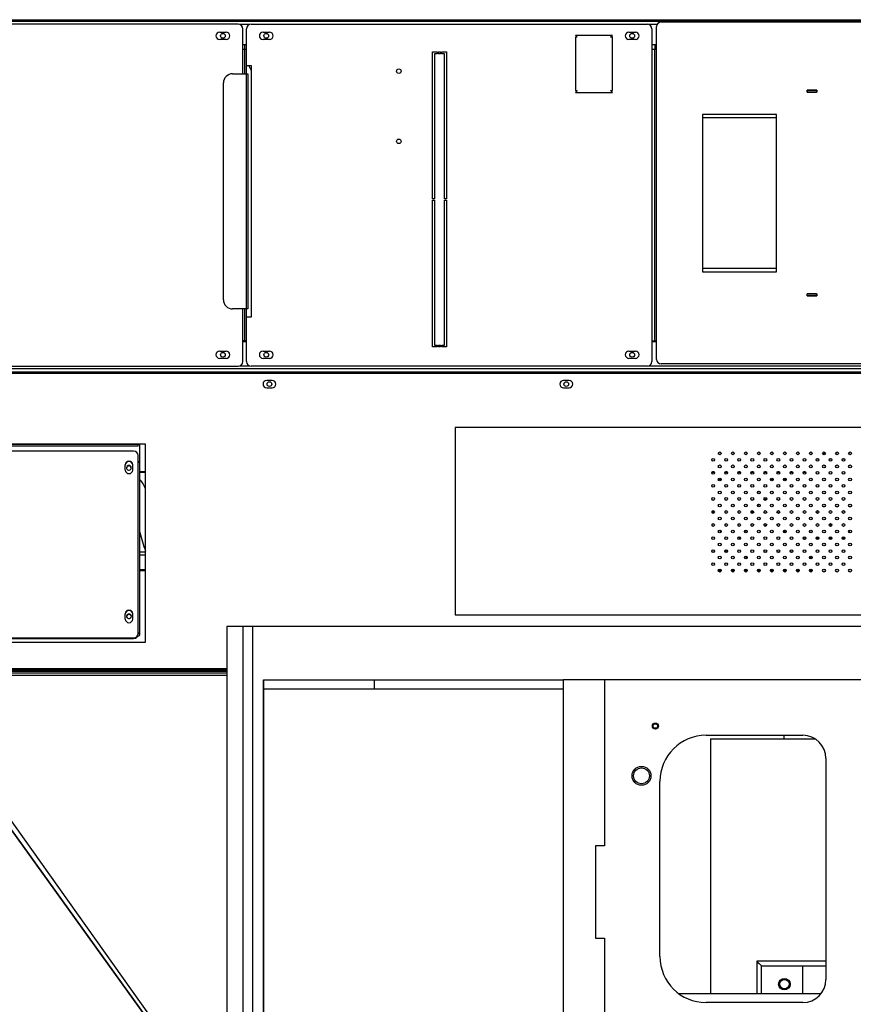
# Model space of a CAD drawing. Header units: inches. Extents: x -112 to 112, y -97 to 31.
# Tile 13 of 17: x -36 to 0, y -13 to 29. Entities that reach past the tile are written whole.
import ezdxf

# ---------------------------------------------------------------- set-up
doc = ezdxf.new("R2010")
doc.units = ezdxf.units.IN
doc.header["$MEASUREMENT"] = 0

msp = doc.modelspace()

# ---------------------------------------------------------------- linework, layer by layer
at = {"color": 7, "linetype": 'Continuous', "lineweight": 25}
for p, q in [((-52.368, 28.598), (31.51, 28.598)), ((31.51, 28.519), (-52.132, 28.519)), ((-26.679, 28.401), (-51.679, 28.401)), ((-26.183, 28.393), (-26.624, 28.393)), ((-26.482, 26.288), (-26.482, 28.205)), ((-26.325, 26.288), (-26.325, 28.205)), ((-26.128, 28.401), (-9.199, 28.401)), ((-8.783, 28.393), (-9.144, 28.393)), ((-9.002, 28.205), (-9.002, 13.992)), ((-8.805, 14.09), (-8.805, 28.303)), ((-8.608, 28.5), (5.171, 28.5)), ((-27.467, 28.067), (-27.191, 28.067)), ((-25.616, 28.067), (-25.341, 28.067)), ((-10.695, 27.929), (-12.27, 27.929)), ((-12.27, 27.929), (-12.192, 27.85)), ((-12.192, 27.85), (-12.27, 27.85)), ((-12.27, 27.85), (-12.27, 25.567)), ((-10.774, 27.85), (-10.695, 27.929)), ((-10.695, 27.85), (-10.774, 27.85)), ((-10.695, 25.567), (-10.695, 27.85)), ((-9.986, 28.067), (-9.711, 28.067)), ((-27.191, 27.752), (-27.467, 27.752)), ((-26.482, 27.535), (-26.325, 27.535)), ((-26.404, 27.535), (-26.404, 27.319)), ((-25.341, 27.752), (-25.616, 27.752)), ((-9.711, 27.752), (-9.986, 27.752)), ((-9.002, 27.535), (-8.805, 27.535)), ((-8.884, 27.535), (-8.884, 27.319)), ((-26.325, 27.319), (-26.482, 27.319)), ((-26.411, 27.319), (-26.411, 26.288)), ((-18.373, 27.22), (-18.176, 27.22)), ((-18.373, 20.951), (-18.373, 27.22)), ((-18.294, 27.142), (-18.294, 20.951)), ((-18.176, 27.142), (-18.294, 27.142)), ((-18.176, 27.22), (-18.176, 27.142)), ((-18.117, 27.22), (-18.038, 27.22)), ((-18.117, 27.142), (-18.117, 27.22)), ((-18.038, 27.142), (-18.117, 27.142)), ((-18.038, 27.22), (-18.038, 27.142)), ((-17.979, 27.22), (-17.782, 27.22)), ((-17.979, 27.142), (-17.979, 27.22)), ((-17.861, 27.142), (-17.979, 27.142)), ((-17.861, 20.951), (-17.861, 27.142)), ((-17.782, 27.22), (-17.782, 20.951)), ((-8.805, 27.319), (-9.002, 27.319)), ((-8.892, 27.319), (-8.892, 14.878)), ((-26.325, 26.642), (-26.128, 26.642)), ((-26.128, 26.444), (-26.221, 26.642)), ((-26.134, 26.642), (-26.128, 26.63)), ((-26.128, 26.642), (-26.128, 15.889)), ((-26.915, 26.288), (-26.262, 26.288)), ((-26.333, 26.288), (-26.333, 16.243)), ((-26.262, 26.288), (-26.262, 16.243)), ((-27.309, 16.637), (-27.309, 25.894)), ((-12.27, 25.567), (-12.192, 25.567)), ((-12.192, 25.567), (-12.27, 25.488)), ((-12.27, 25.488), (-10.695, 25.488)), ((-10.695, 25.488), (-10.774, 25.567)), ((-10.774, 25.567), (-10.695, 25.567)), ((-1.967, 25.594), (-2.376, 25.594)), ((-2.376, 25.5), (-2.376, 25.594)), ((-2.376, 25.586), (-1.967, 25.586)), ((-1.967, 25.5), (-2.376, 25.5)), ((-2.368, 25.586), (-2.368, 25.508)), ((-2.368, 25.508), (-1.974, 25.508)), ((-1.974, 25.586), (-1.974, 25.508)), ((-1.967, 25.594), (-1.967, 25.5)), ((-3.687, 24.543), (-6.837, 24.543)), ((-6.837, 24.543), (-6.837, 17.834)), ((-3.687, 24.405), (-6.837, 24.405)), ((-3.687, 17.834), (-3.687, 24.543)), ((-18.294, 20.951), (-18.373, 20.951)), ((-18.373, 20.892), (-18.294, 20.892)), ((-18.373, 14.622), (-18.373, 20.892)), ((-18.294, 20.892), (-18.294, 14.701)), ((-17.782, 20.951), (-17.861, 20.951)), ((-17.861, 20.892), (-17.782, 20.892)), ((-17.861, 14.701), (-17.861, 20.892)), ((-17.782, 20.892), (-17.782, 14.622)), ((-6.837, 17.988), (-3.687, 17.988)), ((-6.837, 17.834), (-3.687, 17.834)), ((-2.376, 16.799), (-2.376, 16.893)), ((-2.376, 16.893), (-1.967, 16.893)), ((-2.368, 16.807), (-2.368, 16.886)), ((-1.974, 16.886), (-2.368, 16.886)), ((-1.974, 16.807), (-1.974, 16.886)), ((-1.967, 16.893), (-1.967, 16.799)), ((-1.967, 16.807), (-2.376, 16.807)), ((-2.376, 16.799), (-1.967, 16.799)), ((-26.262, 16.243), (-26.915, 16.243)), ((-26.482, 13.992), (-26.482, 16.243)), ((-26.411, 16.243), (-26.411, 14.878)), ((-26.325, 13.992), (-26.325, 16.243)), ((-26.128, 15.889), (-26.325, 15.889)), ((-26.129, 15.889), (-26.128, 15.89)), ((-26.325, 14.878), (-26.482, 14.878)), ((-26.482, 14.858), (-26.325, 14.858)), ((-26.404, 14.858), (-26.404, 14.878)), ((-9.002, 14.878), (-8.805, 14.878)), ((-9.002, 14.858), (-8.805, 14.858)), ((-8.884, 14.858), (-8.884, 14.878)), ((-27.467, 14.445), (-27.191, 14.445)), ((-25.616, 14.445), (-25.341, 14.445)), ((-18.176, 14.622), (-18.373, 14.622)), ((-18.294, 14.701), (-18.176, 14.701)), ((-18.176, 14.701), (-18.176, 14.622)), ((-18.117, 14.701), (-18.038, 14.701)), ((-18.117, 14.622), (-18.117, 14.701)), ((-18.038, 14.622), (-18.117, 14.622)), ((-18.038, 14.701), (-18.038, 14.622)), ((-17.979, 14.701), (-17.861, 14.701)), ((-17.979, 14.622), (-17.979, 14.701)), ((-17.782, 14.622), (-17.979, 14.622)), ((-9.986, 14.445), (-9.711, 14.445)), ((-27.191, 14.13), (-27.467, 14.13)), ((-25.341, 14.13), (-25.616, 14.13)), ((-9.711, 14.13), (-9.986, 14.13)), ((5.171, 13.893), (-8.608, 13.893)), ((-51.935, 13.554), (51.963, 13.554)), ((51.884, 13.678), (-51.856, 13.678)), ((51.884, 13.48), (-51.856, 13.48)), ((-51.679, 13.795), (-26.679, 13.795)), ((-26.183, 13.803), (-26.624, 13.803)), ((-9.199, 13.795), (-26.128, 13.795)), ((5.844, 13.803), (-9.144, 13.803)), ((-25.223, 13.191), (-25.459, 13.191)), ((-12.545, 13.191), (-12.782, 13.191)), ((-25.459, 12.876), (-25.223, 12.876)), ((-12.782, 12.876), (-12.545, 12.876)), ((15.687, 11.184), (-17.404, 11.184)), ((-17.404, 11.184), (-17.404, 3.181)), ((-30.873, 10.454), (-50.456, 10.454)), ((-30.636, 10.469), (-50.219, 10.469)), ((-30.951, 10.388), (-46.932, 10.388)), ((-31.145, 10.172), (-46.735, 10.172)), ((-30.951, 10.388), (-30.951, 10.454)), ((-30.873, 2.358), (-30.873, 10.454)), ((-30.636, 2.012), (-30.636, 10.469)), ((-30.948, 2.361), (-30.948, 9.981)), ((-30.873, 9.709), (-30.948, 9.709)), ((-30.904, 9.685), (-30.873, 9.685)), ((-1.979, 9.835), (-1.888, 9.835)), ((-1.969, 9.844), (-1.898, 9.844)), ((-1.422, 9.835), (-1.332, 9.835)), ((-1.412, 9.844), (-1.342, 9.844)), ((-0.865, 9.835), (-0.775, 9.835)), ((-0.855, 9.844), (-0.785, 9.844)), ((-31.499, 9.361), (-31.499, 9.59)), ((-31.184, 9.59), (-31.184, 9.361)), ((-30.873, 9.294), (-30.636, 9.294)), ((-30.873, 9.267), (-30.636, 9.267)), ((-6.44, 9.267), (-6.336, 9.267)), ((-6.41, 9.294), (-6.366, 9.294)), ((-5.883, 9.267), (-5.779, 9.267)), ((-5.853, 9.294), (-5.809, 9.294)), ((-5.327, 9.267), (-5.222, 9.267)), ((-5.296, 9.294), (-5.252, 9.294)), ((-4.77, 9.267), (-4.665, 9.267)), ((-4.74, 9.294), (-4.695, 9.294)), ((-4.213, 9.267), (-4.108, 9.267)), ((-4.183, 9.294), (-4.139, 9.294)), ((-3.656, 9.267), (-3.552, 9.267)), ((-3.626, 9.294), (-3.582, 9.294)), ((-3.099, 9.267), (-2.995, 9.267)), ((-3.069, 9.294), (-3.025, 9.294)), ((-2.543, 9.267), (-2.438, 9.267)), ((-2.512, 9.294), (-2.468, 9.294)), ((-6.131, 8.954), (-6.168, 8.954)), ((-3.824, 8.954), (-3.941, 8.954)), ((-3.375, 8.954), (-3.384, 8.954)), ((-30.661, 8.62), (-30.636, 8.62)), ((-5.865, 8.636), (-5.884, 8.68)), ((-6.424, 8.081), (-6.443, 8.145)), ((-6.353, 7.523), (-6.405, 7.625)), ((-5.604, 7.821), (-5.611, 7.849)), ((-4.701, 7.625), (-4.73, 7.513)), ((-3.591, 7.513), (-3.643, 7.613)), ((-1.696, 7.805), (-1.615, 7.805)), ((-1.139, 7.805), (-1.058, 7.805)), ((-0.768, 7.542), (-0.787, 7.617)), ((-0.582, 7.805), (-0.501, 7.805)), ((-5, 6.792), (-5.046, 6.705)), ((-4.123, 7.057), (-4.171, 6.955)), ((-2.252, 6.777), (-2.276, 6.731)), ((-0.551, 6.677), (-0.578, 6.78)), ((-2.485, 6.398), (-2.515, 6.509)), ((-1.992, 6.448), (-1.955, 6.451)), ((-1.955, 6.451), (-1.955, 6.511)), ((-1.875, 6.451), (-1.955, 6.451)), ((-1.318, 6.451), (-1.436, 6.451)), ((-0.761, 6.451), (-0.879, 6.451)), ((-5.814, 5.843), (-5.854, 5.953)), ((-30.873, 5.87), (-30.636, 5.87)), ((-30.873, 5.745), (-30.636, 5.745)), ((-6.439, 5.87), (-6.336, 5.87)), ((-5.882, 5.87), (-5.824, 5.87)), ((-4.212, 5.87), (-4.109, 5.87)), ((-3.655, 5.87), (-3.553, 5.87)), ((-3.099, 5.87), (-3.068, 5.87)), ((-30.636, 5.097), (-30.873, 5.097)), ((-30.873, 5.07), (-30.636, 5.07)), ((-6.168, 5.07), (-6.051, 5.07)), ((-6.061, 5.097), (-6.158, 5.097)), ((-5.611, 5.07), (-5.494, 5.07)), ((-5.504, 5.097), (-5.601, 5.097)), ((-5.055, 5.07), (-4.937, 5.07)), ((-4.947, 5.097), (-5.044, 5.097)), ((-4.498, 5.07), (-4.38, 5.07)), ((-4.39, 5.097), (-4.488, 5.097)), ((-3.941, 5.07), (-3.824, 5.07)), ((-3.834, 5.097), (-3.931, 5.097)), ((-3.384, 5.07), (-3.267, 5.07)), ((-3.277, 5.097), (-3.374, 5.097)), ((-2.827, 5.07), (-2.71, 5.07)), ((-2.72, 5.097), (-2.817, 5.097)), ((-2.271, 5.07), (-2.153, 5.07)), ((-2.163, 5.097), (-2.261, 5.097)), ((-31.499, 2.995), (-31.499, 3.224)), ((-31.184, 3.224), (-31.184, 2.995)), ((-17.404, 3.181), (15.687, 3.181)), ((-27.166, 2.677), (-27.166, -17.323)), ((27.166, 2.677), (-27.166, 2.677)), ((-26.457, -17.323), (-26.457, 2.677)), ((-26.063, 2.677), (-26.063, -17.323)), ((-46.735, 2.189), (-31.145, 2.189)), ((-37.952, 2.17), (-31.145, 2.17)), ((-31.145, 2.17), (-31.145, 2.189)), ((-30.959, 2.272), (-30.97, 2.272)), ((-30.967, 2.279), (-30.967, 2.272)), ((-30.948, 2.38), (-30.873, 2.38)), ((-30.873, 2.358), (-30.948, 2.358)), ((-37.952, 2.014), (-30.636, 2.014)), ((-37.952, 2.012), (-30.636, 2.012)), ((-38.113, 0.884), (-27.166, 0.884)), ((-27.166, 0.811), (-38.113, 0.811)), ((-38.113, 0.764), (-27.166, 0.764)), ((-27.166, 0.685), (-38.113, 0.685)), ((-38.113, 0.606), (-27.166, 0.606)), ((-25.591, 0.394), (-25.591, -17.323)), ((-25.591, 0.394), (-20.866, 0.394)), ((-25.59, -17.323), (-25.59, 0.394)), ((-12.795, 0), (-25.59, 0)), ((-20.866, 0.394), (-20.866, 0)), ((-20.866, 0.393), (-12.795, 0.393)), ((12.205, 0.394), (-12.795, 0.394)), ((-12.795, 0.394), (-12.795, -17.323)), ((-11.023, 0.394), (-11.023, -6.693)), ((-6.693, -1.969), (-2.559, -1.969)), ((-3.355, -2.126), (-3.355, -1.969)), ((-6.496, -2.126), (-2.025, -2.126)), ((-6.496, -2.126), (-6.496, -12.992)), ((-28.071, -17.277), (-38.05, -3.254)), ((-1.575, -2.953), (-1.575, -12.402)), ((-38.113, -3.58), (-28.243, -17.277)), ((-28.246, -17.279), (-38.105, -3.596)), ((-28.08, -17.264), (-37.718, -3.72)), ((-8.661, -11.417), (-8.661, -3.937)), ((-11.417, -6.693), (-11.417, -10.63)), ((-11.023, -6.693), (-11.417, -6.693)), ((-11.417, -10.63), (-11.023, -10.63)), ((-11.023, -10.63), (-11.023, -19.843)), ((-1.575, -11.619), (-4.527, -11.619)), ((-4.527, -11.619), (-4.527, -12.992)), ((-4.33, -12.992), (-4.33, -11.811)), ((-4.33, -11.811), (-1.575, -11.811)), ((-2.559, -12.992), (-2.559, -11.811)), ((-7.874, -12.992), (-1.772, -12.992)), ((-2.559, -13.386), (-6.693, -13.386))]:
    msp.add_line(p, q, dxfattribs=at)
at = {"color": 7, "linetype": 'Continuous', "lineweight": 25, "flags": 128}
for points in [[(-31.345, 9.556), (-31.382, 9.549), (-31.414, 9.53), (-31.437, 9.501), (-31.447, 9.466), (-31.443, 9.429), (-31.427, 9.397), (-31.399, 9.372), (-31.364, 9.359), (-31.326, 9.359), (-31.291, 9.372), (-31.263, 9.397), (-31.246, 9.429), (-31.243, 9.466), (-31.253, 9.501), (-31.276, 9.53), (-31.308, 9.549), (-31.345, 9.556)], [(-30.636, 8.558), (-30.679, 8.663), (-30.732, 8.769), (-30.785, 8.852), (-30.838, 8.911), (-30.873, 8.934)], [(-6.061, 8.929), (-6.092, 8.947), (-6.131, 8.952)], [(-4.458, 8.46), (-4.469, 8.433), (-4.488, 8.373)], [(-4.102, 8.123), (-4.117, 8.127), (-4.215, 8.105)], [(-4.43, 7.905), (-4.46, 7.862), (-4.488, 7.817)], [(-1.945, 7.626), (-1.952, 7.6), (-1.971, 7.525)], [(-0.836, 7.514), (-0.843, 7.529), (-0.875, 7.589)], [(-6.068, 6.694), (-6.071, 6.706), (-6.092, 6.79)], [(-3.308, 6.678), (-3.325, 6.745), (-3.337, 6.791)], [(-1.361, 7.068), (-1.371, 7.048), (-1.411, 6.965)], [(-1.339, 7.057), (-1.351, 7.011), (-1.365, 6.956)], [(-5.243, 6.407), (-5.252, 6.439), (-5.272, 6.515)], [(-3.058, 5.842), (-3.061, 5.85), (-3.092, 5.937)], [(-4.949, 5.587), (-4.985, 5.654), (-4.997, 5.679)], [(-2.183, 5.57), (-2.201, 5.598), (-2.238, 5.673)], [(-31.341, 3.211), (-31.378, 3.204), (-31.41, 3.185), (-31.433, 3.156), (-31.443, 3.121), (-31.44, 3.084), (-31.423, 3.052), (-31.395, 3.027), (-31.36, 3.014), (-31.323, 3.014), (-31.288, 3.027), (-31.26, 3.052), (-31.243, 3.084), (-31.239, 3.121), (-31.25, 3.156), (-31.272, 3.185), (-31.304, 3.204), (-31.341, 3.211)]]:
    msp.add_lwpolyline(points, dxfattribs=at)
at = {"color": 7, "linetype": 'Continuous', "lineweight": 25}
for centre, radius in [((-27.329, 27.909), 0.102), ((-25.478, 27.909), 0.102), ((-9.848, 27.909), 0.102), ((-19.814, 26.401), 0.0984), ((-19.814, 26.401), 0.0968), ((-19.814, 23.401), 0.0984), ((-19.814, 23.401), 0.0968), ((-27.329, 14.287), 0.102), ((-25.478, 14.287), 0.102), ((-9.848, 14.287), 0.102), ((-25.341, 13.033), 0.102), ((-12.663, 13.033), 0.102), ((-6.109, 10.075), 0.0591), ((-5.553, 10.075), 0.0591), ((-4.996, 10.075), 0.0591), ((-4.439, 10.075), 0.0591), ((-3.882, 10.075), 0.0591), ((-3.326, 10.075), 0.0591), ((-2.769, 10.075), 0.0591), ((-2.212, 10.075), 0.0591), ((-1.655, 10.075), 0.0591), ((-1.098, 10.075), 0.0591), ((-0.542, 10.075), 0.0591), ((-6.388, 9.796), 0.0591), ((-5.831, 9.796), 0.0591), ((-5.274, 9.796), 0.0591), ((-4.717, 9.796), 0.0591), ((-4.161, 9.796), 0.0591), ((-3.604, 9.796), 0.0591), ((-3.047, 9.796), 0.0591), ((-2.49, 9.796), 0.0591), ((-1.934, 9.796), 0.0591), ((-1.377, 9.796), 0.0591), ((-0.82, 9.796), 0.0591), ((-6.388, 9.24), 0.0591), ((-6.109, 9.518), 0.0591), ((-5.831, 9.24), 0.0591), ((-5.553, 9.518), 0.0591), ((-5.274, 9.24), 0.0591), ((-4.996, 9.518), 0.0591), ((-4.717, 9.24), 0.0591), ((-4.439, 9.518), 0.0591), ((-4.161, 9.24), 0.0591), ((-3.882, 9.518), 0.0591), ((-3.604, 9.24), 0.0591), ((-3.326, 9.518), 0.0591), ((-3.047, 9.24), 0.0591), ((-2.769, 9.518), 0.0591), ((-2.49, 9.24), 0.0591), ((-2.212, 9.518), 0.0591), ((-1.934, 9.24), 0.0591), ((-1.655, 9.518), 0.0591), ((-1.377, 9.24), 0.0591), ((-1.098, 9.518), 0.0591), ((-0.82, 9.24), 0.0591), ((-0.542, 9.518), 0.0591), ((-6.109, 8.961), 0.0591), ((-5.553, 8.961), 0.0591), ((-4.996, 8.961), 0.0591), ((-4.439, 8.961), 0.0591), ((-3.882, 8.961), 0.0591), ((-3.326, 8.961), 0.0591), ((-2.769, 8.961), 0.0591), ((-2.212, 8.961), 0.0591), ((-1.655, 8.961), 0.0591), ((-1.098, 8.961), 0.0591), ((-0.542, 8.961), 0.0591), ((-6.388, 8.683), 0.0591), ((-6.109, 8.405), 0.0591), ((-5.831, 8.683), 0.0591), ((-5.553, 8.405), 0.0591), ((-5.274, 8.683), 0.0591), ((-4.996, 8.405), 0.0591), ((-4.717, 8.683), 0.0591), ((-4.439, 8.405), 0.0591), ((-4.161, 8.683), 0.0591), ((-3.882, 8.405), 0.0591), ((-3.604, 8.683), 0.0591), ((-3.326, 8.405), 0.0591), ((-3.047, 8.683), 0.0591), ((-2.769, 8.405), 0.0591), ((-2.49, 8.683), 0.0591), ((-2.212, 8.405), 0.0591), ((-1.934, 8.683), 0.0591), ((-1.655, 8.405), 0.0591), ((-1.377, 8.683), 0.0591), ((-1.098, 8.405), 0.0591), ((-0.82, 8.683), 0.0591), ((-0.542, 8.405), 0.0591), ((-6.388, 8.126), 0.0591), ((-5.831, 8.126), 0.0591), ((-5.274, 8.126), 0.0591), ((-4.717, 8.126), 0.0591), ((-4.161, 8.126), 0.0591), ((-3.604, 8.126), 0.0591), ((-3.047, 8.126), 0.0591), ((-2.49, 8.126), 0.0591), ((-1.934, 8.126), 0.0591), ((-1.377, 8.126), 0.0591), ((-0.82, 8.126), 0.0591), ((-6.388, 7.569), 0.0591), ((-6.109, 7.848), 0.0591), ((-5.831, 7.569), 0.0591), ((-5.553, 7.848), 0.0591), ((-5.274, 7.569), 0.0591), ((-4.996, 7.848), 0.0591), ((-4.717, 7.569), 0.0591), ((-4.439, 7.848), 0.0591), ((-4.161, 7.569), 0.0591), ((-3.882, 7.848), 0.0591), ((-3.604, 7.569), 0.0591), ((-3.326, 7.848), 0.0591), ((-3.047, 7.569), 0.0591), ((-2.769, 7.848), 0.0591), ((-2.49, 7.569), 0.0591), ((-2.212, 7.848), 0.0591), ((-1.934, 7.569), 0.0591), ((-1.655, 7.848), 0.0591), ((-1.377, 7.569), 0.0591), ((-1.098, 7.848), 0.0591), ((-0.82, 7.569), 0.0591), ((-0.542, 7.848), 0.0591), ((-6.109, 7.291), 0.0591), ((-5.553, 7.291), 0.0591), ((-4.996, 7.291), 0.0591), ((-4.439, 7.291), 0.0591), ((-3.882, 7.291), 0.0591), ((-3.326, 7.291), 0.0591), ((-2.769, 7.291), 0.0591), ((-2.212, 7.291), 0.0591), ((-1.655, 7.291), 0.0591), ((-1.098, 7.291), 0.0591), ((-0.542, 7.291), 0.0591), ((-6.388, 7.013), 0.0591), ((-6.109, 6.734), 0.0591), ((-5.831, 7.013), 0.0591), ((-5.553, 6.734), 0.0591), ((-5.274, 7.013), 0.0591), ((-4.996, 6.734), 0.0591), ((-4.717, 7.013), 0.0591), ((-4.439, 6.734), 0.0591), ((-4.161, 7.013), 0.0591), ((-3.882, 6.734), 0.0591), ((-3.604, 7.013), 0.0591), ((-3.326, 6.734), 0.0591), ((-3.047, 7.013), 0.0591), ((-2.769, 6.734), 0.0591), ((-2.49, 7.013), 0.0591), ((-2.212, 6.734), 0.0591), ((-1.934, 7.013), 0.0591), ((-1.655, 6.734), 0.0591), ((-1.377, 7.013), 0.0591), ((-1.098, 6.734), 0.0591), ((-0.82, 7.013), 0.0591), ((-0.542, 6.734), 0.0591), ((-6.388, 6.456), 0.0591), ((-5.831, 6.456), 0.0591), ((-5.274, 6.456), 0.0591), ((-4.717, 6.456), 0.0591), ((-4.161, 6.456), 0.0591), ((-3.604, 6.456), 0.0591), ((-3.047, 6.456), 0.0591), ((-2.49, 6.456), 0.0591), ((-1.934, 6.456), 0.0591), ((-1.377, 6.456), 0.0591), ((-0.82, 6.456), 0.0591), ((-6.388, 5.899), 0.0591), ((-6.109, 6.177), 0.0591), ((-5.831, 5.899), 0.0591), ((-5.553, 6.177), 0.0591), ((-5.274, 5.899), 0.0591), ((-4.996, 6.177), 0.0591), ((-4.717, 5.899), 0.0591), ((-4.439, 6.177), 0.0591), ((-4.161, 5.899), 0.0591), ((-3.882, 6.177), 0.0591), ((-3.604, 5.899), 0.0591), ((-3.326, 6.177), 0.0591), ((-3.047, 5.899), 0.0591), ((-2.769, 6.177), 0.0591), ((-2.49, 5.899), 0.0591), ((-2.212, 6.177), 0.0591), ((-1.934, 5.899), 0.0591), ((-1.655, 6.177), 0.0591), ((-1.377, 5.899), 0.0591), ((-1.098, 6.177), 0.0591), ((-0.82, 5.899), 0.0591), ((-0.542, 6.177), 0.0591), ((-6.109, 5.621), 0.0591), ((-5.553, 5.621), 0.0591), ((-4.996, 5.621), 0.0591), ((-4.439, 5.621), 0.0591), ((-3.882, 5.621), 0.0591), ((-3.326, 5.621), 0.0591), ((-2.769, 5.621), 0.0591), ((-2.212, 5.621), 0.0591), ((-1.655, 5.621), 0.0591), ((-1.098, 5.621), 0.0591), ((-0.542, 5.621), 0.0591), ((-6.388, 5.342), 0.0591), ((-6.109, 5.064), 0.0591), ((-5.831, 5.342), 0.0591), ((-5.553, 5.064), 0.0591), ((-5.274, 5.342), 0.0591), ((-4.996, 5.064), 0.0591), ((-4.717, 5.342), 0.0591), ((-4.439, 5.064), 0.0591), ((-4.161, 5.342), 0.0591), ((-3.882, 5.064), 0.0591), ((-3.604, 5.342), 0.0591), ((-3.326, 5.064), 0.0591), ((-3.047, 5.342), 0.0591), ((-2.769, 5.064), 0.0591), ((-2.49, 5.342), 0.0591), ((-2.212, 5.064), 0.0591), ((-1.934, 5.342), 0.0591), ((-1.655, 5.064), 0.0591), ((-1.377, 5.342), 0.0591), ((-1.098, 5.064), 0.0591), ((-0.82, 5.342), 0.0591), ((-0.542, 5.064), 0.0591), ((-8.858, -1.575), 0.128), ((-8.858, -1.575), 0.0968), ((-9.449, -3.701), 0.404), ((-9.449, -3.701), 0.34), ((-3.346, -12.598), 0.246), ((-3.346, -12.598), 0.199)]:
    msp.add_circle(centre, radius, dxfattribs=at)
for centre, radius, start, end in [((-26.679, 28.205), 0.197, 0, 90), ((-26.128, 28.205), 0.197, 90, 180), ((-9.199, 28.205), 0.197, 0, 90), ((-8.608, 28.303), 0.197, 90, 180), ((-27.467, 27.909), 0.157, 90, 270), ((-27.191, 27.909), 0.157, 270, 90), ((-25.616, 27.909), 0.157, 90, 270), ((-25.341, 27.909), 0.157, 270, 90), ((-9.986, 27.909), 0.157, 90, 270), ((-9.711, 27.909), 0.157, 270, 90), ((-26.915, 25.894), 0.394, 90, 180), ((-26.915, 16.637), 0.394, 180, 270), ((-27.467, 14.287), 0.157, 90, 270), ((-27.191, 14.287), 0.157, 270, 90), ((-25.616, 14.287), 0.157, 90, 270), ((-25.341, 14.287), 0.157, 270, 90), ((-9.986, 14.287), 0.157, 90, 270), ((-9.711, 14.287), 0.157, 270, 90), ((-26.679, 13.992), 0.197, 270, 0), ((-26.128, 13.992), 0.197, 180, 270), ((-9.199, 13.992), 0.197, 270, 0), ((-8.608, 14.09), 0.197, 180, 270), ((-25.459, 13.033), 0.157, 90, 270), ((-25.223, 13.033), 0.157, 270, 90), ((-12.782, 13.033), 0.157, 90, 270), ((-12.545, 13.033), 0.157, 270, 90), ((-31.142, 9.978), 0.194, 0.8873, 90.8606), ((-1.575, 10.189), 0.154, 212.4309, 257.5759), ((-31.341, 9.587), 0.158, 1.2678, 178.7322), ((-31.341, 9.568), 0.158, 1.2678, 178.7322), ((-30.933, 9.597), 0.0934, 49.77, 99.1788), ((-31.341, 9.365), 0.158, 181.2678, 358.7322), ((-31.346, 9.435), 0.101, 89.2503, 173.476), ((-31.344, 9.435), 0.101, 6.524, 90.7497), ((-3.365, 8.851), 0.101, 39.8551, 95.7374), ((-21.788, 8.928), 9.354, 193.77, 198.9218), ((-31.341, 3.221), 0.158, 1.2678, 178.7322), ((-31.341, 3.202), 0.158, 1.2678, 178.7322), ((-31.341, 2.999), 0.158, 181.2678, 358.7322), ((-31.343, 3.09), 0.101, 89.2503, 173.476), ((-31.34, 3.09), 0.101, 6.524, 90.7497), ((-31.142, 2.383), 0.194, 269.1394, 359.1127), ((-31.142, 2.364), 0.194, 269.1394, 359.1127), ((-30.959, 2.358), 0.0866, 270, 360), ((-30.934, 2.303), 0.0981, 51.0237, 97.9251), ((-6.693, -3.937), 1.969, 90, 180), ((-2.559, -2.953), 0.984, 360, 90), ((-6.693, -11.417), 1.969, 180, 270), ((-0.089, -7.276), 6.209, 224.3798, 226.9197), ((-2.559, -12.402), 0.984, 270, 0)]:
    msp.add_arc(centre, radius, start, end, dxfattribs=at)

doc.saveas('drawing.dxf')
